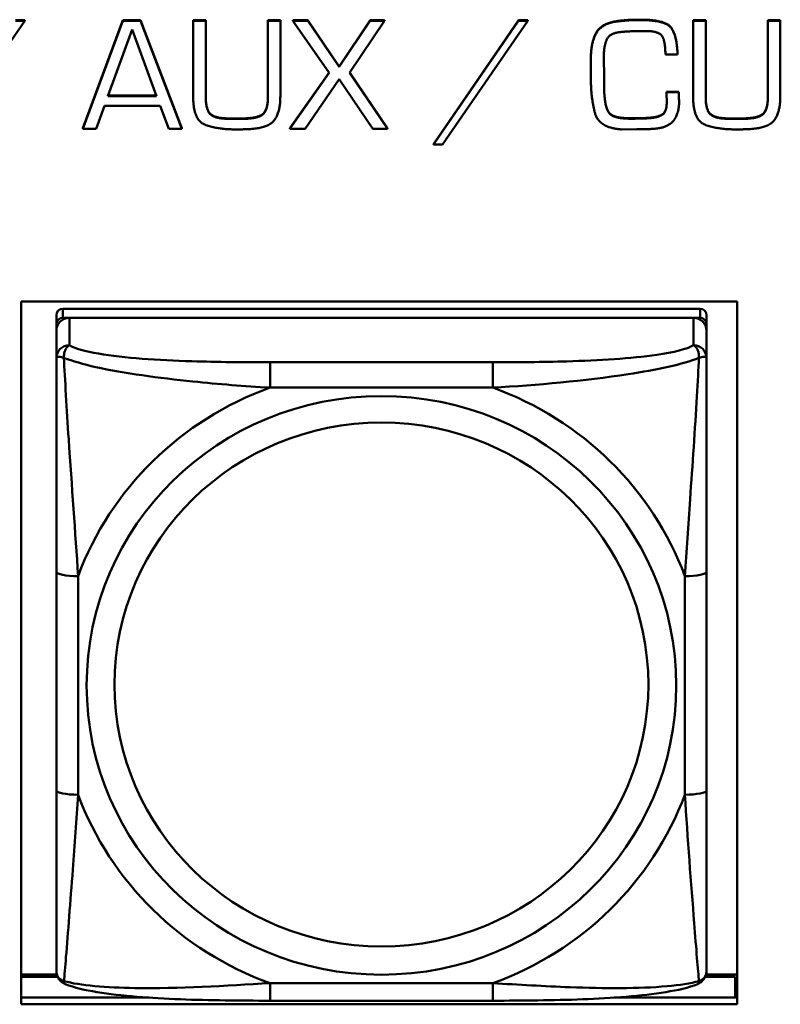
# Model space of a CAD drawing. Header units: inches. Extents: x 0.8 to 75.7, y -7.8 to 49.3.
# Tile 149 of 256: x 43.87 to 44.561, y 14.008 to 14.903. Entities that reach past the tile are written whole.
import ezdxf

# ---------------------------------------------------------------- set-up
doc = ezdxf.new("R2010")
doc.units = ezdxf.units.IN
doc.header["$MEASUREMENT"] = 0
doc.layers.add('Visible Edges(ROSSANSI)', color=7, linetype='Continuous', lineweight=50)
doc.layers.add('Visible Tangent Edges(ROSSANSI)', color=7, linetype='Continuous', lineweight=50)

msp = doc.modelspace()

# ---------------------------------------------------------------- linework, layer by layer
at = {"layer": 'Visible Edges(ROSSANSI)'}
for p, q in [((43.79741, 14.78963), (43.87482, 14.90224)), ((43.86637, 14.90262), (43.87482, 14.90262)), ((43.87482, 14.90224), (43.86637, 14.90224)), ((43.87482, 14.90262), (43.87482, 14.90224)), ((43.92759, 14.80444), (43.96403, 14.90262)), ((43.96403, 14.90224), (43.92759, 14.80406)), ((43.96403, 14.90262), (43.96403, 14.90224)), ((43.96403, 14.90262), (43.98006, 14.90262)), ((43.98006, 14.90224), (43.96403, 14.90224)), ((43.98006, 14.90262), (43.98006, 14.90224)), ((43.98006, 14.90262), (44.01735, 14.80444)), ((44.01735, 14.80406), (43.98006, 14.90224)), ((44.02775, 14.90262), (44.02775, 14.90224)), ((44.02775, 14.90262), (44.03916, 14.90262)), ((44.02775, 14.90224), (44.02775, 14.83346)), ((44.03916, 14.90224), (44.02775, 14.90224)), ((44.03916, 14.90262), (44.03916, 14.90224)), ((44.03916, 14.83346), (44.03916, 14.90224)), ((44.09569, 14.90262), (44.09569, 14.90224)), ((44.09569, 14.90262), (44.10695, 14.90262)), ((44.09569, 14.90224), (44.09569, 14.83346)), ((44.10695, 14.90224), (44.09569, 14.90224)), ((44.10695, 14.90262), (44.10695, 14.90224)), ((44.10695, 14.83346), (44.10695, 14.90224)), ((44.11844, 14.90262), (44.11844, 14.90224)), ((44.11844, 14.90262), (44.13205, 14.90262)), ((44.11844, 14.90224), (44.15128, 14.85488)), ((44.13205, 14.90224), (44.11844, 14.90224)), ((44.13205, 14.90262), (44.13205, 14.90224)), ((44.13205, 14.90262), (44.16043, 14.86071)), ((44.16043, 14.86033), (44.13205, 14.90224)), ((44.16043, 14.86071), (44.1885, 14.90262)), ((44.1885, 14.90224), (44.16043, 14.86033)), ((44.16989, 14.85488), (44.20163, 14.90224)), ((44.1885, 14.90262), (44.1885, 14.90224)), ((44.1885, 14.90262), (44.20163, 14.90262)), ((44.20163, 14.90224), (44.1885, 14.90224)), ((44.20163, 14.90262), (44.20163, 14.90224)), ((44.24612, 14.79001), (44.32321, 14.90262)), ((44.32321, 14.90224), (44.24612, 14.78963)), ((44.25425, 14.78963), (44.33166, 14.90224)), ((44.32321, 14.90262), (44.32321, 14.90224)), ((44.32321, 14.90262), (44.33166, 14.90262)), ((44.33166, 14.90224), (44.32321, 14.90224)), ((44.33166, 14.90262), (44.33166, 14.90224)), ((44.48185, 14.90262), (44.48185, 14.90224)), ((44.48185, 14.90262), (44.49327, 14.90262)), ((44.48185, 14.90224), (44.48185, 14.83346)), ((44.49327, 14.90224), (44.48185, 14.90224)), ((44.49327, 14.90262), (44.49327, 14.90224)), ((44.49327, 14.83346), (44.49327, 14.90224)), ((44.5498, 14.90262), (44.5498, 14.90224)), ((44.5498, 14.90262), (44.56106, 14.90262)), ((44.5498, 14.90224), (44.5498, 14.83346)), ((44.56106, 14.90224), (44.5498, 14.90224)), ((44.56106, 14.90262), (44.56106, 14.90224)), ((44.56106, 14.83346), (44.56106, 14.90224)), ((43.95019, 14.83377), (43.97224, 14.89411)), ((43.97224, 14.89411), (43.99444, 14.83377)), ((44.45668, 14.87146), (44.46778, 14.87146)), ((44.46778, 14.87184), (44.46778, 14.87146)), ((44.38905, 14.86893), (44.38905, 14.86855)), ((44.38905, 14.86855), (44.38905, 14.85319)), ((44.40077, 14.86747), (44.40077, 14.86924)), ((44.40077, 14.86785), (44.40093, 14.85211)), ((44.40093, 14.85173), (44.40077, 14.86747)), ((44.11555, 14.80444), (44.15115, 14.85507)), ((44.15128, 14.85488), (44.11555, 14.80406)), ((44.16043, 14.86071), (44.16043, 14.86033)), ((44.20421, 14.80406), (44.16989, 14.85488)), ((44.17002, 14.85507), (44.20421, 14.80444)), ((44.12939, 14.80406), (44.16043, 14.84912)), ((44.16043, 14.84912), (44.19085, 14.80406)), ((44.40093, 14.85211), (44.40093, 14.85173)), ((44.40093, 14.84659), (44.40093, 14.85173)), ((44.45769, 14.83768), (44.45769, 14.8373)), ((44.45769, 14.83768), (44.4688, 14.83768)), ((44.4688, 14.8373), (44.45769, 14.8373)), ((44.4688, 14.83768), (44.4688, 14.8373)), ((43.99444, 14.83377), (43.95019, 14.83377)), ((43.95033, 14.83415), (43.9943, 14.83415)), ((44.45769, 14.835), (44.45769, 14.83462)), ((44.46911, 14.8287), (44.46911, 14.82832)), ((43.93955, 14.80406), (43.94722, 14.82479)), ((43.94722, 14.82479), (43.99773, 14.82479)), ((43.99773, 14.82479), (44.00554, 14.80406)), ((44.40476, 14.81987), (44.40476, 14.81949)), ((44.0609, 14.81343), (44.07185, 14.81343)), ((44.07185, 14.81305), (44.0609, 14.81305)), ((44.41829, 14.81389), (44.41829, 14.81351)), ((44.44362, 14.81419), (44.44362, 14.81381)), ((44.515, 14.81343), (44.52595, 14.81343)), ((44.52595, 14.81305), (44.515, 14.81305)), ((43.92759, 14.80444), (43.92759, 14.80406)), ((43.92759, 14.80406), (43.93955, 14.80406)), ((44.00554, 14.80406), (44.01735, 14.80406)), ((44.01735, 14.80444), (44.01735, 14.80406)), ((44.11555, 14.80444), (44.11555, 14.80406)), ((44.11555, 14.80406), (44.12939, 14.80406)), ((44.19085, 14.80406), (44.20421, 14.80406)), ((44.20421, 14.80444), (44.20421, 14.80406)), ((44.41696, 14.80345), (44.43088, 14.8036)), ((44.24612, 14.79001), (44.24612, 14.78963)), ((44.24612, 14.78963), (44.25425, 14.78963)), ((43.87141, 14.0084), (43.87141, 14.64711)), ((43.87141, 14.64711), (44.52196, 14.64711)), ((44.48816, 14.64045), (43.90942, 14.64045)), ((44.52196, 14.64711), (44.52196, 14.0084)), ((43.90351, 14.63466), (43.90351, 14.62644)), ((43.90942, 14.63223), (44.48816, 14.63223)), ((44.48225, 14.63223), (43.91532, 14.63223)), ((44.49406, 14.62644), (44.49406, 14.63466)), ((43.90351, 14.62064), (43.90351, 14.62644)), ((43.90351, 14.62064), (43.90351, 14.59572)), ((44.49406, 14.62644), (44.49406, 14.62064)), ((44.49406, 14.59572), (44.49406, 14.62064)), ((43.90351, 14.40126), (43.90351, 14.20264)), ((44.49406, 14.20264), (44.49406, 14.40126)), ((43.90395, 14.03559), (43.87141, 14.03559)), ((43.87141, 14.03329), (43.90477, 14.03329)), ((44.4928, 14.03329), (44.52011, 14.03329)), ((44.52196, 14.03559), (44.49362, 14.03559)), ((44.52011, 14.03329), (44.52011, 14.01448)), ((44.52196, 14.02544), (44.52011, 14.02544)), ((43.87141, 14.01448), (43.98744, 14.01448)), ((44.41013, 14.01448), (44.52196, 14.01448)), ((44.52196, 14.0084), (43.87141, 14.0084)), ((44.29994, 14.01169), (44.09764, 14.01169))]:
    msp.add_line(p, q, dxfattribs=at)
for centre, major_axis, start_param, end_param in [((43.90942, 14.63466), (-0.00591, 0), 4.712389, 6.283185), ((44.48816, 14.63466), (0.00591, 0), 0, 1.570796), ((43.91532, 14.62064), (-0.01181, 0), 4.712389, 6.283185), ((43.90942, 14.62644), (-0.00591, 0), 4.712389, 6.283185), ((44.48225, 14.62064), (0.01181, 0), 0, 1.570796), ((44.48816, 14.62644), (0.00591, 0), 0, 1.570796)]:
    msp.add_ellipse(centre, major_axis=major_axis, ratio=0.981793, start_param=start_param, end_param=end_param, dxfattribs=at)
for points in [[(44.38905, 14.86893), (44.38905, 14.8829), (44.39913, 14.90047), (44.41454, 14.90216)], [(44.41454, 14.90178), (44.39913, 14.90009), (44.38905, 14.88252), (44.38905, 14.86855)], [(44.41454, 14.90216), (44.41696, 14.90239), (44.42188, 14.90285), (44.42431, 14.90301)], [(44.42431, 14.90263), (44.42188, 14.90247), (44.41696, 14.90201), (44.41454, 14.90178)], [(44.42431, 14.90301), (44.42665, 14.90316), (44.43166, 14.90316), (44.434, 14.90316)], [(44.434, 14.90278), (44.43166, 14.90278), (44.42665, 14.90278), (44.42431, 14.90263)], [(44.434, 14.90316), (44.4541, 14.90316), (44.46676, 14.89211), (44.46778, 14.87184)], [(44.46778, 14.87146), (44.46676, 14.89173), (44.4541, 14.90278), (44.434, 14.90278)], [(44.40077, 14.86924), (44.40077, 14.87975), (44.40656, 14.89142), (44.41766, 14.89211)], [(44.41766, 14.89211), (44.4229, 14.89257), (44.43361, 14.89288), (44.43885, 14.89288)], [(44.43885, 14.89288), (44.45128, 14.89288), (44.45668, 14.88252), (44.45668, 14.87146)], [(44.38905, 14.85319), (44.38905, 14.85219), (44.38905, 14.85028), (44.38905, 14.84928)], [(44.38905, 14.84928), (44.38905, 14.84866), (44.38905, 14.84759), (44.38905, 14.84705)], [(44.38905, 14.84705), (44.3892, 14.83147), (44.3964, 14.80483), (44.41696, 14.80345)], [(44.40093, 14.84697), (44.40093, 14.84459), (44.40101, 14.83945), (44.40117, 14.83684)], [(44.40117, 14.83646), (44.40101, 14.83907), (44.40093, 14.84421), (44.40093, 14.84659)], [(44.40117, 14.83684), (44.40148, 14.832), (44.40296, 14.82317), (44.40476, 14.81987)], [(44.40476, 14.81949), (44.40296, 14.82279), (44.40148, 14.83162), (44.40117, 14.83646)], [(44.45769, 14.8373), (44.45769, 14.836), (44.45769, 14.83323), (44.45785, 14.83193)], [(44.4688, 14.83768), (44.4688, 14.83668), (44.46895, 14.83431), (44.46895, 14.83331)], [(44.46895, 14.83293), (44.46895, 14.83393), (44.4688, 14.83631), (44.4688, 14.8373)], [(44.02775, 14.83346), (44.02775, 14.81212), (44.04886, 14.80345), (44.06723, 14.80345)], [(44.03916, 14.83384), (44.03916, 14.82118), (44.04831, 14.81343), (44.0609, 14.81343)], [(44.0609, 14.81305), (44.04831, 14.81305), (44.03916, 14.8208), (44.03916, 14.83346)], [(44.07185, 14.81343), (44.08522, 14.81343), (44.09569, 14.82049), (44.09569, 14.83384)], [(44.09569, 14.83346), (44.09569, 14.82011), (44.08522, 14.81305), (44.07185, 14.81305)], [(44.07841, 14.80376), (44.09522, 14.80437), (44.10695, 14.81834), (44.10695, 14.83346)], [(44.44362, 14.81419), (44.45027, 14.81473), (44.45762, 14.81972), (44.45785, 14.82671)], [(44.45785, 14.82633), (44.45762, 14.81934), (44.45027, 14.81435), (44.44362, 14.81381)], [(44.44706, 14.80406), (44.45879, 14.80499), (44.46911, 14.81757), (44.46911, 14.82832)], [(44.45785, 14.83193), (44.45785, 14.83039), (44.45785, 14.82763), (44.45785, 14.82633)], [(44.46895, 14.83331), (44.46895, 14.83216), (44.46911, 14.82993), (44.46911, 14.8287)], [(44.46911, 14.82832), (44.46911, 14.82955), (44.46895, 14.83178), (44.46895, 14.83293)], [(44.48185, 14.83346), (44.48185, 14.81212), (44.50296, 14.80345), (44.52134, 14.80345)], [(44.49327, 14.83384), (44.49327, 14.82118), (44.50242, 14.81343), (44.515, 14.81343)], [(44.515, 14.81305), (44.50242, 14.81305), (44.49327, 14.8208), (44.49327, 14.83346)], [(44.52595, 14.81343), (44.53932, 14.81343), (44.5498, 14.82049), (44.5498, 14.83384)], [(44.5498, 14.83346), (44.5498, 14.82011), (44.53932, 14.81305), (44.52595, 14.81305)], [(44.53252, 14.80376), (44.54933, 14.80437), (44.56106, 14.81834), (44.56106, 14.83346)], [(44.40476, 14.81987), (44.40656, 14.8168), (44.41407, 14.81419), (44.41829, 14.81389)], [(44.41829, 14.81351), (44.41407, 14.81381), (44.40656, 14.81642), (44.40476, 14.81949)], [(44.41829, 14.81389), (44.41993, 14.81373), (44.42321, 14.81358), (44.4247, 14.81358)], [(44.4247, 14.8132), (44.42321, 14.8132), (44.41993, 14.81335), (44.41829, 14.81351)], [(44.4247, 14.81358), (44.42955, 14.81358), (44.43901, 14.81373), (44.44362, 14.81419)], [(44.44362, 14.81381), (44.43901, 14.81335), (44.42955, 14.8132), (44.4247, 14.8132)], [(44.06723, 14.80345), (44.07005, 14.80345), (44.0756, 14.8036), (44.07841, 14.80376)], [(44.43088, 14.8036), (44.43494, 14.8036), (44.443, 14.80376), (44.44706, 14.80406)], [(44.52134, 14.80345), (44.52415, 14.80345), (44.5297, 14.8036), (44.53252, 14.80376)]]:
    msp.add_open_spline(points, degree=2, dxfattribs=at)
for points, knots in [([(43.90351, 14.59572), (43.90351, 14.58662), (43.90351, 14.57136), (43.90351, 14.5542), (43.90351, 14.52777), (43.90351, 14.49748), (43.90351, 14.46808), (43.90351, 14.44566), (43.90351, 14.42326), (43.90351, 14.40126)], [-0.7968224, -0.7968224, -0.7968224, -0.7968224, -0.6514613, -0.6514613, -0.6514613, -0.427691, -0.427691, -0.427691, -0.2569517, -0.2569517, -0.2569517, -0.2569517]), ([(44.49406, 14.40126), (44.49406, 14.42449), (44.49406, 14.44822), (44.49406, 14.47189), (44.49406, 14.503), (44.49406, 14.53529), (44.49406, 14.56211), (44.49406, 14.57597), (44.49406, 14.58801), (44.49406, 14.59572)], [0.2569537, 0.2569537, 0.2569537, 0.2569537, 0.4371919, 0.4371919, 0.4371919, 0.6739428, 0.6739428, 0.6739428, 0.7963818, 0.7963818, 0.7963818, 0.7963818]), ([(43.90351, 14.20264), (43.90351, 14.17942), (43.90351, 14.15604), (43.90351, 14.13384), (43.90351, 14.10469), (43.90351, 14.07638), (43.90351, 14.05754), (43.90351, 14.04779), (43.90351, 14.04094), (43.90351, 14.03911)], [0.2569537, 0.2569537, 0.2569537, 0.2569537, 0.4371919, 0.4371919, 0.4371919, 0.6739428, 0.6739428, 0.6739428, 0.7963818, 0.7963818, 0.7963818, 0.7963818]), ([(44.49406, 14.03911), (44.49406, 14.04127), (44.49406, 14.05053), (44.49406, 14.06325), (44.49406, 14.08283), (44.49406, 14.10972), (44.49406, 14.13742), (44.49406, 14.15856), (44.49406, 14.18064), (44.49406, 14.20264)], [-0.7968224, -0.7968224, -0.7968224, -0.7968224, -0.6514613, -0.6514613, -0.6514613, -0.427691, -0.427691, -0.427691, -0.2569517, -0.2569517, -0.2569517, -0.2569517]), ([(43.91155, 14.02681), (43.91049, 14.02725), (43.9094, 14.02787), (43.90744, 14.02943), (43.90657, 14.03037), (43.90521, 14.03232), (43.90471, 14.03333), (43.90401, 14.03522), (43.9038, 14.03611), (43.90355, 14.03772), (43.90351, 14.03845), (43.90351, 14.03911)], [0.02510739, 0.02510739, 0.02510739, 0.02510739, 0.03073999, 0.03073999, 0.03637259, 0.03637259, 0.0420052, 0.0420052, 0.0476378, 0.0476378, 0.0532704, 0.0532704, 0.0532704, 0.0532704]), ([(44.48603, 14.02681), (44.48709, 14.02725), (44.48817, 14.02787), (44.49013, 14.02943), (44.491, 14.03037), (44.49236, 14.03232), (44.49286, 14.03333), (44.49356, 14.03522), (44.49377, 14.03611), (44.49402, 14.03772), (44.49406, 14.03845), (44.49406, 14.03911)], [0.02510739, 0.02510739, 0.02510739, 0.02510739, 0.03073999, 0.03073999, 0.03637259, 0.03637259, 0.0420052, 0.0420052, 0.0476378, 0.0476378, 0.0532704, 0.0532704, 0.0532704, 0.0532704]), ([(44.09764, 14.01169), (44.0841, 14.01169), (44.07045, 14.01175), (44.04317, 14.01213), (44.02956, 14.01244), (44.00272, 14.0135), (43.98938, 14.01424), (43.96373, 14.01635), (43.95156, 14.0177), (43.92945, 14.02132), (43.92, 14.02333), (43.91155, 14.02681)], [0.2569517, 0.2569517, 0.2569517, 0.2569517, 0.3597049, 0.3597049, 0.4624581, 0.4624581, 0.5652112, 0.5652112, 0.6679644, 0.6679644, 0.7707176, 0.7707176, 0.7707176, 0.7707176]), ([(44.48603, 14.02681), (44.47758, 14.02333), (44.4681, 14.02132), (44.44604, 14.0177), (44.43387, 14.01635), (44.40816, 14.01423), (44.39486, 14.0135), (44.36804, 14.01244), (44.35443, 14.01213), (44.32715, 14.01175), (44.31347, 14.01169), (44.29994, 14.01169)], [-0.7703505, -0.7703505, -0.7703505, -0.7703505, -0.6676711, -0.6676711, -0.5649918, -0.5649918, -0.4623124, -0.4623124, -0.3596331, -0.3596331, -0.2569537, -0.2569537, -0.2569537, -0.2569537])]:
    msp.add_open_spline(points, degree=3, knots=knots, dxfattribs=at)
at = {"layer": 'Visible Tangent Edges(ROSSANSI)'}
for p, q in [((44.41454, 14.90216), (44.41454, 14.90178)), ((44.42431, 14.90301), (44.42431, 14.90263)), ((44.434, 14.90316), (44.434, 14.90278)), ((44.40117, 14.83684), (44.40117, 14.83646)), ((44.46895, 14.83331), (44.46895, 14.83293)), ((44.0609, 14.81343), (44.0609, 14.81305)), ((44.07185, 14.81343), (44.07185, 14.81305)), ((44.4247, 14.81358), (44.4247, 14.8132)), ((44.515, 14.81343), (44.515, 14.81305)), ((44.52595, 14.81343), (44.52595, 14.81305)), ((43.90942, 14.63223), (43.90942, 14.64045)), ((44.48816, 14.64045), (44.48816, 14.63223)), ((43.91532, 14.60732), (43.91532, 14.63223)), ((44.48225, 14.63223), (44.48225, 14.60732)), ((44.09764, 14.59185), (44.09764, 14.56879)), ((44.29994, 14.59185), (44.09764, 14.59185)), ((44.29994, 14.59185), (44.29994, 14.56879)), ((44.09764, 14.56879), (44.29994, 14.56879)), ((43.9232, 14.1989), (43.9232, 14.39752)), ((44.47438, 14.39752), (44.47438, 14.1989)), ((44.29994, 14.02764), (44.09764, 14.02764)), ((44.09764, 14.01169), (44.09764, 14.02764)), ((44.29994, 14.01169), (44.29994, 14.02764))]:
    msp.add_line(p, q, dxfattribs=at)
for centre, major_axis, ratio, start_param, end_param in [((43.91532, 14.59572), (-0.01181, 0), 0.981793, 4.712389, 6.283185), ((44.48225, 14.59572), (0.01181, 0), 0.981793, 0, 1.570796), ((44.19879, 14.29821), (-0.29357, 0), 0.981793, 5.064156, 5.931419), ((44.19879, 14.29821), (0.29357, 0), 0.981793, 0.351767, 1.21903), ((43.9232, 14.40126), (-0.01969, 0), 0.189952, 0, 1.570796), ((44.47438, 14.40126), (0.01969, 0), 0.189952, 4.712389, 6.283185), ((43.9232, 14.20264), (-0.01969, 0), 0.189952, 0, 1.570796), ((44.47438, 14.20264), (0.01969, 0), 0.189952, 4.712389, 6.283185), ((44.19879, 14.29821), (-0.29357, 0), 0.981793, 0.351767, 1.21903), ((44.19879, 14.29821), (0.29357, 0), 0.981793, 5.064156, 5.931419)]:
    msp.add_ellipse(centre, major_axis=major_axis, ratio=ratio, start_param=start_param, end_param=end_param, dxfattribs=at)
for centre, major_axis in [((44.19879, 14.29821), (-0.26779, 0)), ((44.19879, 14.29901), (-0.24244, 0))]:
    msp.add_ellipse(centre, major_axis=major_axis, ratio=0.981793, dxfattribs=at)
for points, knots in [([(43.91037, 14.59581), (43.91035, 14.59691), (43.9104, 14.59793), (43.91063, 14.59996), (43.91083, 14.60093), (43.91127, 14.60236), (43.91147, 14.60288), (43.9118, 14.60359), (43.91191, 14.60382), (43.91223, 14.60439), (43.91243, 14.60471), (43.91301, 14.6055), (43.9134, 14.60593), (43.91429, 14.60671), (43.91479, 14.60705), (43.91532, 14.60732)], [-0.00023197, -0.00023197, -0.00023197, -0.00023197, 0.00913095, 0.00913095, 0.01983142, 0.01983142, 0.02651922, 0.02651922, 0.02986312, 0.02986312, 0.03521335, 0.03521335, 0.04377373, 0.04377373, 0.0532704, 0.0532704, 0.0532704, 0.0532704]), ([(44.09764, 14.59185), (44.07398, 14.59185), (44.04999, 14.59203), (44.02663, 14.59277), (43.99594, 14.59374), (43.96508, 14.59573), (43.94182, 14.59972), (43.9298, 14.60178), (43.92018, 14.60438), (43.91532, 14.60732)], [0.2569537, 0.2569537, 0.2569537, 0.2569537, 0.4371919, 0.4371919, 0.4371919, 0.6739428, 0.6739428, 0.6739428, 0.7963818, 0.7963818, 0.7963818, 0.7963818]), ([(44.48225, 14.60732), (44.47652, 14.60385), (44.46403, 14.60084), (44.44881, 14.59862), (44.42538, 14.5952), (44.39626, 14.5935), (44.36718, 14.59265), (44.345, 14.59201), (44.32234, 14.59185), (44.29994, 14.59185)], [-0.7968224, -0.7968224, -0.7968224, -0.7968224, -0.6514613, -0.6514613, -0.6514613, -0.427691, -0.427691, -0.427691, -0.2569517, -0.2569517, -0.2569517, -0.2569517]), ([(44.48225, 14.60732), (44.48279, 14.60705), (44.48329, 14.60671), (44.48417, 14.60593), (44.48456, 14.6055), (44.48514, 14.60471), (44.48535, 14.60439), (44.48566, 14.60382), (44.48578, 14.60359), (44.48611, 14.60288), (44.4863, 14.60236), (44.48674, 14.60093), (44.48695, 14.59996), (44.48718, 14.59793), (44.48723, 14.59691), (44.48721, 14.59581)], [-0.0532704, -0.0532704, -0.0532704, -0.0532704, -0.04377373, -0.04377373, -0.03521335, -0.03521335, -0.02986312, -0.02986312, -0.02651922, -0.02651922, -0.01983142, -0.01983142, -0.00913095, -0.00913095, 0.00023197, 0.00023197, 0.00023197, 0.00023197]), ([(43.90351, 14.59572), (43.90351, 14.59598), (43.90358, 14.5962), (43.90384, 14.59654), (43.90401, 14.59667), (43.90439, 14.59682), (43.90456, 14.59686), (43.90488, 14.59691), (43.90501, 14.59692), (43.90542, 14.59694), (43.90574, 14.59693), (43.90666, 14.59684), (43.90732, 14.59671), (43.90877, 14.59634), (43.90952, 14.5961), (43.91037, 14.59581)], [-0.0532704, -0.0532704, -0.0532704, -0.0532704, -0.04377373, -0.04377373, -0.03521335, -0.03521335, -0.02986312, -0.02986312, -0.02651922, -0.02651922, -0.01983142, -0.01983142, -0.00913095, -0.00913095, 0.00023197, 0.00023197, 0.00023197, 0.00023197]), ([(43.91037, 14.59581), (43.91802, 14.59288), (43.92803, 14.58999), (43.96507, 14.58182), (43.99679, 14.57755), (44.05104, 14.57196), (44.07427, 14.5701), (44.09764, 14.56879)], [-0.7478145, -0.7478145, -0.7478145, -0.7478145, -0.6493253, -0.6493253, -0.427691, -0.427691, -0.2569537, -0.2569537, -0.2569537, -0.2569537]), ([(43.9232, 14.39752), (43.9208, 14.43723), (43.91751, 14.47937), (43.91289, 14.54936), (43.91128, 14.57683), (43.91037, 14.59581)], [0.2569517, 0.2569517, 0.2569517, 0.2569517, 0.5559983, 0.5559983, 0.7482818, 0.7482818, 0.7482818, 0.7482818]), ([(44.29994, 14.56879), (44.34041, 14.57111), (44.38278, 14.57488), (44.44843, 14.58495), (44.47285, 14.59003), (44.48721, 14.59581)], [0.2569517, 0.2569517, 0.2569517, 0.2569517, 0.5559983, 0.5559983, 0.7482818, 0.7482818, 0.7482818, 0.7482818]), ([(44.48721, 14.59581), (44.48672, 14.58584), (44.48608, 14.57376), (44.48359, 14.53166), (44.48131, 14.49849), (44.47742, 14.44346), (44.47579, 14.4204), (44.47438, 14.39752)], [-0.7478145, -0.7478145, -0.7478145, -0.7478145, -0.6493253, -0.6493253, -0.427691, -0.427691, -0.2569537, -0.2569537, -0.2569537, -0.2569537]), ([(44.48721, 14.59581), (44.48805, 14.5961), (44.48881, 14.59634), (44.49025, 14.59671), (44.49092, 14.59684), (44.49184, 14.59693), (44.49215, 14.59694), (44.49257, 14.59692), (44.4927, 14.59691), (44.49301, 14.59686), (44.49318, 14.59682), (44.49356, 14.59667), (44.49374, 14.59654), (44.494, 14.5962), (44.49406, 14.59598), (44.49406, 14.59572)], [-0.00023197, -0.00023197, -0.00023197, -0.00023197, 0.00913095, 0.00913095, 0.01983142, 0.01983142, 0.02651922, 0.02651922, 0.02986312, 0.02986312, 0.03521335, 0.03521335, 0.04377373, 0.04377373, 0.0532704, 0.0532704, 0.0532704, 0.0532704]), ([(43.91037, 14.02947), (43.91085, 14.03452), (43.9115, 14.0421), (43.91398, 14.07273), (43.91626, 14.10184), (43.92015, 14.15334), (43.92179, 14.1759), (43.9232, 14.1989)], [-0.7478145, -0.7478145, -0.7478145, -0.7478145, -0.6493253, -0.6493253, -0.427691, -0.427691, -0.2569537, -0.2569537, -0.2569537, -0.2569537]), ([(44.47438, 14.1989), (44.47677, 14.15914), (44.48007, 14.11808), (44.48468, 14.05916), (44.48629, 14.03868), (44.48721, 14.02947)], [0.2569517, 0.2569517, 0.2569517, 0.2569517, 0.5559983, 0.5559983, 0.7482818, 0.7482818, 0.7482818, 0.7482818]), ([(43.91037, 14.02947), (43.90952, 14.02972), (43.90877, 14.03005), (43.90732, 14.03089), (43.90666, 14.03141), (43.90574, 14.03237), (43.90542, 14.03276), (43.90501, 14.03339), (43.90488, 14.0336), (43.90456, 14.03418), (43.90439, 14.03454), (43.90401, 14.03552), (43.90384, 14.03616), (43.90358, 14.03755), (43.90351, 14.03832), (43.90351, 14.03911)], [-0.00023197, -0.00023197, -0.00023197, -0.00023197, 0.00913095, 0.00913095, 0.01983142, 0.01983142, 0.02651922, 0.02651922, 0.02986312, 0.02986312, 0.03521335, 0.03521335, 0.04377373, 0.04377373, 0.0532704, 0.0532704, 0.0532704, 0.0532704]), ([(44.49406, 14.03911), (44.49406, 14.03832), (44.494, 14.03755), (44.49374, 14.03616), (44.49356, 14.03552), (44.49318, 14.03454), (44.49301, 14.03418), (44.4927, 14.0336), (44.49257, 14.03339), (44.49215, 14.03276), (44.49184, 14.03237), (44.49092, 14.03141), (44.49025, 14.03089), (44.48881, 14.03005), (44.48805, 14.02972), (44.48721, 14.02947)], [-0.0532704, -0.0532704, -0.0532704, -0.0532704, -0.04377373, -0.04377373, -0.03521335, -0.03521335, -0.02986312, -0.02986312, -0.02651922, -0.02651922, -0.01983142, -0.01983142, -0.00913095, -0.00913095, 0.00023197, 0.00023197, 0.00023197, 0.00023197]), ([(43.91155, 14.02681), (43.91139, 14.02688), (43.91124, 14.02697), (43.91083, 14.02731), (43.91063, 14.02764), (43.9104, 14.02846), (43.91035, 14.02892), (43.91037, 14.02947)], [-0.02510739, -0.02510739, -0.02510739, -0.02510739, -0.01983142, -0.01983142, -0.00913095, -0.00913095, 0.00023197, 0.00023197, 0.00023197, 0.00023197]), ([(44.09764, 14.02764), (44.05716, 14.02526), (44.01479, 14.02256), (43.94914, 14.02357), (43.92472, 14.02549), (43.91037, 14.02947)], [0.2569517, 0.2569517, 0.2569517, 0.2569517, 0.5559983, 0.5559983, 0.7482818, 0.7482818, 0.7482818, 0.7482818]), ([(44.48721, 14.02947), (44.47956, 14.02749), (44.46955, 14.02587), (44.43251, 14.02257), (44.40079, 14.02278), (44.34654, 14.02484), (44.3233, 14.02619), (44.29994, 14.02764)], [-0.7478145, -0.7478145, -0.7478145, -0.7478145, -0.6493253, -0.6493253, -0.427691, -0.427691, -0.2569537, -0.2569537, -0.2569537, -0.2569537]), ([(44.48721, 14.02947), (44.48723, 14.02892), (44.48718, 14.02846), (44.48695, 14.02764), (44.48674, 14.02731), (44.48634, 14.02697), (44.48619, 14.02688), (44.48603, 14.02681)], [-0.00023197, -0.00023197, -0.00023197, -0.00023197, 0.00913095, 0.00913095, 0.01983142, 0.01983142, 0.02510739, 0.02510739, 0.02510739, 0.02510739])]:
    msp.add_open_spline(points, degree=3, knots=knots, dxfattribs=at)

doc.saveas('drawing.dxf')
